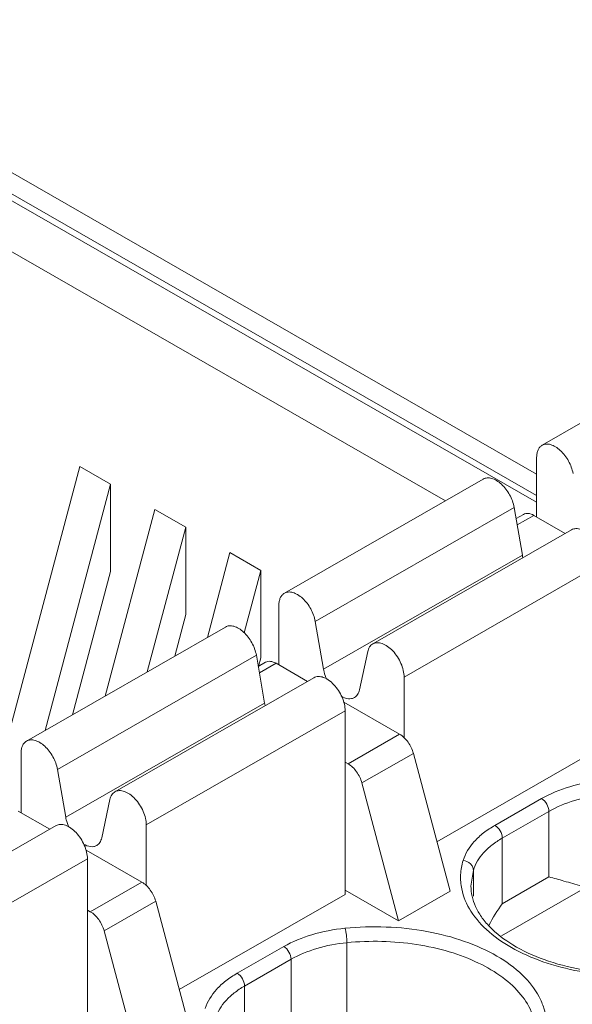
# Model space of a CAD drawing. Header units: centimetres. Extents: x -24.5 to 49.7, y -16.6 to 18.4.
# Tile 133 of 248: x -9.1 to -8.7, y -6.8 to -6.1. Entities that reach past the tile are written whole.
import ezdxf

# ---------------------------------------------------------------- set-up
doc = ezdxf.new("R2010")
doc.units = ezdxf.units.CM
doc.header["$MEASUREMENT"] = 0
doc.layers.add('layer 1', color=7, linetype='Continuous')

msp = doc.modelspace()

# ---------------------------------------------------------------- linework, layer by layer
at = {"layer": 'layer 1', "color": 1, "lineweight": 0}
msp.add_open_spline([(24.98821, 18.39808), (24.98821, 18.39808), (24.98821, -16.60193), (24.98821, -16.60193), (24.98821, -16.60193), (-24.51772, -16.60193), (-24.51772, -16.60193), (-24.51772, -16.60193), (-24.51772, 18.39808), (-24.51772, 18.39808), (-24.51772, 18.39808), (24.98821, 18.39808), (24.98821, 18.39808)], degree=3, knots=[0, 0, 0, 0, 0.25, 0.25, 0.25, 0.5, 0.5, 0.5, 0.75, 0.75, 0.75, 1, 1, 1, 1], dxfattribs=at)
at = {"layer": 'layer 1', "color": 5, "lineweight": 0}
msp.add_open_spline([(-23.26688, 17.18067), (-23.26688, 17.18067), (-23.26688, -15.60944), (-23.26688, -15.60944), (-23.26688, -15.60944), (23.98644, -15.60944), (23.98644, -15.60944)], degree=3, knots=[0, 0, 0, 0, 0.5, 0.5, 0.5, 1, 1, 1, 1], dxfattribs=at)
at = {"layer": 'layer 1', "lineweight": 9}
for points in [[(-9.75316, -6.39323), (-9.75316, -6.39323), (-8.96311, -5.94007), (-8.96311, -5.94007)], [(-8.93237, -5.96437), (-8.93237, -5.96437), (-9.72242, -6.41753), (-9.72242, -6.41753)], [(-8.91839, -5.96573), (-8.91839, -5.96573), (-9.70844, -6.41888), (-9.70844, -6.41888)], [(-8.45296, -6.23269), (-8.45296, -6.23269), (-8.91839, -5.96573), (-8.91839, -5.96573)], [(-8.44478, -6.22799), (-8.44478, -6.22799), (-8.9044, -5.96437), (-8.9044, -5.96437)], [(-9.14199, -6.18062), (-9.14199, -6.18062), (-8.73702, -6.4129), (-8.73702, -6.4129)], [(-9.15316, -6.19316), (-9.15316, -6.19316), (-8.73702, -6.43185), (-8.73702, -6.43185)], [(-9.14199, -6.19501), (-9.14199, -6.19501), (-8.73702, -6.42729), (-8.73702, -6.42729)], [(-9.15316, -6.22753), (-9.15316, -6.22753), (-8.79856, -6.43091), (-8.79856, -6.43091)], [(-8.73334, -6.39351), (-8.73334, -6.39351), (-8.59918, -6.31656), (-8.59918, -6.31656)], [(-8.73702, -6.44188), (-8.73702, -6.44188), (-8.73702, -6.40162), (-8.73702, -6.40162)], [(-9.04534, -6.40773), (-9.04534, -6.40773), (-9.10347, -6.6261), (-9.10347, -6.6261)], [(-9.04534, -6.40773), (-9.04534, -6.40773), (-9.02447, -6.41971), (-9.02447, -6.41971)], [(-9.0687, -6.58586), (-9.0687, -6.58586), (-9.02447, -6.41971), (-9.02447, -6.41971)], [(-9.02447, -6.41971), (-9.02447, -6.41971), (-9.02447, -6.47861), (-9.02447, -6.47861)], [(-8.90725, -6.49326), (-8.90725, -6.49326), (-8.77309, -6.4163), (-8.77309, -6.4163)], [(-9.64136, -7.42884), (-9.64136, -7.42884), (-7.89728, -6.42848), (-7.89728, -6.42848)], [(-8.99466, -6.4368), (-8.99466, -6.4368), (-9.02814, -6.5626), (-9.02814, -6.5626)], [(-8.99466, -6.4368), (-8.99466, -6.4368), (-8.97379, -6.44878), (-8.97379, -6.44878)], [(-8.75223, -6.43539), (-8.75223, -6.43539), (-8.88638, -6.51234), (-8.88638, -6.51234)], [(-8.74667, -6.46762), (-8.74667, -6.46762), (-8.75223, -6.43539), (-8.75223, -6.43539)], [(-8.74595, -6.4401), (-8.74595, -6.4401), (-8.75092, -6.44294), (-8.75092, -6.44294)], [(-7.88734, -6.44569), (-7.88734, -6.44569), (-9.63142, -7.44605), (-9.63142, -7.44605)], [(-8.73896, -6.44077), (-8.73896, -6.44077), (-8.75018, -6.44721), (-8.75018, -6.44721)], [(-8.71773, -6.45295), (-8.71773, -6.45295), (-8.73896, -6.44077), (-8.73896, -6.44077)], [(-8.99975, -6.54631), (-8.99975, -6.54631), (-8.97379, -6.44878), (-8.97379, -6.44878)], [(-8.97379, -6.44878), (-8.97379, -6.44878), (-8.97379, -6.50768), (-8.97379, -6.50768)], [(-8.84762, -6.52746), (-8.84762, -6.52746), (-8.71346, -6.45051), (-8.71346, -6.45051)], [(-8.94397, -6.46587), (-8.94397, -6.46587), (-8.95919, -6.52305), (-8.95919, -6.52305)], [(-8.94397, -6.46587), (-8.94397, -6.46587), (-8.9231, -6.47785), (-8.9231, -6.47785)], [(-8.88082, -6.54457), (-8.88082, -6.54457), (-8.74667, -6.46762), (-8.74667, -6.46762)], [(-8.6923, -6.47287), (-8.6923, -6.47287), (-8.82646, -6.54982), (-8.82646, -6.54982)], [(-8.74667, -6.46762), (-8.74657, -6.46816), (-8.74646, -6.46869), (-8.74633, -6.46923)], [(-9.02447, -6.47861), (-9.02447, -6.47861), (-9.05019, -6.57525), (-9.05019, -6.57525)], [(-8.93434, -6.52004), (-8.93434, -6.52004), (-8.9231, -6.47785), (-8.9231, -6.47785)], [(-8.9231, -6.47785), (-8.9231, -6.47785), (-8.9231, -6.53675), (-8.9231, -6.53675)], [(-8.91093, -6.54164), (-8.91093, -6.54164), (-8.91093, -6.50137), (-8.91093, -6.50137)], [(-8.97379, -6.50768), (-8.97379, -6.50768), (-8.98124, -6.5357), (-8.98124, -6.5357)], [(-8.88638, -6.51234), (-8.88638, -6.51234), (-8.88082, -6.54457), (-8.88082, -6.54457)], [(-9.08116, -6.59301), (-9.08116, -6.59301), (-8.947, -6.51606), (-8.947, -6.51606)], [(-8.85657, -6.55848), (-8.85657, -6.55848), (-8.85101, -6.53262), (-8.85101, -6.53262)], [(-8.92613, -6.53514), (-8.92613, -6.53514), (-9.06029, -6.61209), (-9.06029, -6.61209)], [(-8.92057, -6.56736), (-8.92057, -6.56736), (-8.92613, -6.53514), (-8.92613, -6.53514)], [(-8.91986, -6.53985), (-8.91986, -6.53985), (-8.92483, -6.54269), (-8.92483, -6.54269)], [(-8.9231, -6.53675), (-8.9231, -6.53675), (-8.92466, -6.5426), (-8.92466, -6.5426)], [(-8.91287, -6.54052), (-8.91287, -6.54052), (-8.92409, -6.54697), (-8.92409, -6.54697)], [(-8.91287, -6.54052), (-8.91287, -6.54052), (-8.89164, -6.5527), (-8.89164, -6.5527)], [(-9.02154, -6.62721), (-9.02154, -6.62721), (-8.88738, -6.55026), (-8.88738, -6.55026)], [(-8.82646, -6.54982), (-8.82646, -6.54982), (-8.82646, -6.59081), (-8.82646, -6.59081)], [(-9.05473, -6.64432), (-9.05473, -6.64432), (-8.92057, -6.56736), (-8.92057, -6.56736)], [(-8.86621, -6.57262), (-8.86621, -6.57262), (-9.00037, -6.64957), (-9.00037, -6.64957)], [(-8.92057, -6.56736), (-8.92048, -6.56791), (-8.92037, -6.56844), (-8.92024, -6.56897)], [(-8.86712, -6.56676), (-8.86712, -6.56676), (-8.82949, -6.58835), (-8.82949, -6.58835)], [(-8.86621, -6.69638), (-8.86621, -6.69638), (-8.86621, -6.57262), (-8.86621, -6.57262)], [(-8.86427, -6.6083), (-8.86427, -6.6083), (-8.82949, -6.58835), (-8.82949, -6.58835)], [(-8.80429, -6.66087), (-8.80429, -6.66087), (-8.6923, -6.59663), (-8.6923, -6.59663)], [(-9.08484, -6.64139), (-9.08484, -6.64139), (-9.08484, -6.60112), (-9.08484, -6.60112)], [(-8.82016, -6.60128), (-8.82016, -6.60128), (-8.85493, -6.62123), (-8.85493, -6.62123)], [(-8.79541, -6.69425), (-8.79541, -6.69425), (-8.82016, -6.60128), (-8.82016, -6.60128)], [(-9.06029, -6.61209), (-9.06029, -6.61209), (-9.05473, -6.64432), (-9.05473, -6.64432)], [(-8.86427, -6.6083), (-8.86427, -6.6083), (-8.86621, -6.60719), (-8.86621, -6.60719)], [(-8.85493, -6.62123), (-8.85493, -6.62123), (-8.83019, -6.7142), (-8.83019, -6.7142)], [(-9.03048, -6.65823), (-9.03048, -6.65823), (-9.02492, -6.63238), (-9.02492, -6.63238)], [(-8.76516, -6.64982), (-8.76516, -6.64982), (-8.73373, -6.63179), (-8.73373, -6.63179)], [(-9.06555, -6.65246), (-9.06555, -6.65246), (-9.08678, -6.64028), (-9.08678, -6.64028)], [(-8.72876, -6.6404), (-8.72876, -6.6404), (-8.76019, -6.65842), (-8.76019, -6.65842)], [(-8.72876, -6.68462), (-8.72876, -6.68462), (-8.72876, -6.6404), (-8.72876, -6.6404)], [(-9.19544, -6.72696), (-9.19544, -6.72696), (-9.06128, -6.65001), (-9.06128, -6.65001)], [(-9.00037, -6.64957), (-9.00037, -6.64957), (-9.00037, -6.69056), (-9.00037, -6.69056)], [(-8.76019, -6.65842), (-8.76019, -6.65842), (-8.76019, -6.70264), (-8.76019, -6.70264)], [(-9.04012, -6.67237), (-9.04012, -6.67237), (-9.17428, -6.74932), (-9.17428, -6.74932)], [(-9.0034, -6.6881), (-9.0034, -6.6881), (-9.04104, -6.66651), (-9.04104, -6.66651)], [(-9.04012, -6.79613), (-9.04012, -6.79613), (-9.04012, -6.67237), (-9.04012, -6.67237)], [(-8.77972, -6.67999), (-8.77972, -6.67999), (-8.78135, -6.69074), (-8.78135, -6.69074)], [(-8.77972, -6.67999), (-8.77972, -6.67999), (-8.77972, -6.69748), (-8.77972, -6.69748)], [(-8.76019, -6.70264), (-8.76019, -6.70264), (-8.72876, -6.68462), (-8.72876, -6.68462)], [(-9.03818, -6.70805), (-9.03818, -6.70805), (-9.0034, -6.6881), (-9.0034, -6.6881)], [(-8.70587, -6.69281), (-8.70587, -6.69281), (-8.76085, -6.72434), (-8.76085, -6.72434)], [(-8.9782, -6.76062), (-8.9782, -6.76062), (-8.86621, -6.69638), (-8.86621, -6.69638)], [(-8.86621, -6.69353), (-8.86621, -6.69353), (-8.83019, -6.7142), (-8.83019, -6.7142)], [(-8.79541, -6.69425), (-8.79541, -6.69425), (-8.83019, -6.7142), (-8.83019, -6.7142)], [(-8.99406, -6.70103), (-8.99406, -6.70103), (-9.02885, -6.72098), (-9.02885, -6.72098)], [(-8.96932, -6.79399), (-8.96932, -6.79399), (-8.99406, -6.70103), (-8.99406, -6.70103)], [(-8.76019, -6.70264), (-8.76353, -6.70729), (-8.76655, -6.71217), (-8.76924, -6.71724)], [(-9.04012, -6.70694), (-9.04012, -6.70694), (-9.03818, -6.70805), (-9.03818, -6.70805)], [(-9.02885, -6.72098), (-9.02885, -6.72098), (-9.0041, -6.81394), (-9.0041, -6.81394)], [(-8.93907, -6.74957), (-8.93907, -6.74957), (-8.90764, -6.73154), (-8.90764, -6.73154)], [(-8.86507, -6.7922), (-8.86507, -6.7922), (-8.86507, -6.72894), (-8.86507, -6.72894)], [(-8.90267, -6.74015), (-8.90267, -6.74015), (-8.9341, -6.75818), (-8.9341, -6.75818)], [(-8.90267, -6.78437), (-8.90267, -6.78437), (-8.90267, -6.74015), (-8.90267, -6.74015)], [(-8.9341, -6.75818), (-8.9341, -6.75818), (-8.9341, -6.80239), (-8.9341, -6.80239)]]:
    msp.add_open_spline(points, degree=3, dxfattribs=at)
for points, knots in [([(-8.73702, -6.40162), (-8.73702, -6.40073), (-8.73695, -6.39982), (-8.73678, -6.39894), (-8.73663, -6.39815), (-8.7364, -6.39737), (-8.73606, -6.39663), (-8.73576, -6.39597), (-8.73538, -6.39534), (-8.7349, -6.39479), (-8.73445, -6.39428), (-8.73393, -6.39384), (-8.73334, -6.39351)], [0, 0, 0, 0, 0.25, 0.25, 0.25, 0.5, 0.5, 0.5, 0.75, 0.75, 0.75, 1, 1, 1, 1]), ([(-8.73334, -6.39351), (-8.73254, -6.39305), (-8.73163, -6.39279), (-8.7307, -6.39271), (-8.72967, -6.39262), (-8.72864, -6.39277), (-8.72764, -6.39305), (-8.72649, -6.39338), (-8.72539, -6.39388), (-8.72436, -6.3945), (-8.72318, -6.3952), (-8.7221, -6.39603), (-8.7211, -6.39695), (-8.71885, -6.399), (-8.717, -6.40145), (-8.71552, -6.40413), (-8.71406, -6.40678), (-8.71298, -6.40963), (-8.71247, -6.41259)], [0, 0, 0, 0, 0.166667, 0.166667, 0.166667, 0.333333, 0.333333, 0.333333, 0.5, 0.5, 0.5, 0.666667, 0.666667, 0.666667, 0.833333, 0.833333, 0.833333, 1, 1, 1, 1]), ([(-8.75223, -6.43539), (-8.75273, -6.43243), (-8.75381, -6.42957), (-8.75528, -6.42692), (-8.75674, -6.42425), (-8.75861, -6.42179), (-8.76085, -6.41975), (-8.76185, -6.41883), (-8.76293, -6.418), (-8.76411, -6.4173), (-8.76513, -6.41668), (-8.76623, -6.41618), (-8.76739, -6.41585), (-8.76838, -6.41557), (-8.76942, -6.41543), (-8.77045, -6.41551), (-8.77137, -6.41559), (-8.77229, -6.41585), (-8.77309, -6.4163)], [0, 0, 0, 0, 0.166667, 0.166667, 0.166667, 0.333333, 0.333333, 0.333333, 0.5, 0.5, 0.5, 0.666667, 0.666667, 0.666667, 0.833333, 0.833333, 0.833333, 1, 1, 1, 1]), ([(-8.73896, -6.44077), (-8.74012, -6.44011), (-8.74139, -6.43958), (-8.74274, -6.43947), (-8.74385, -6.43937), (-8.74501, -6.43955), (-8.74595, -6.4401)], [0, 0, 0, 0, 0.5, 0.5, 0.5, 1, 1, 1, 1]), ([(-8.6923, -6.47287), (-8.6923, -6.47137), (-8.6925, -6.46986), (-8.69283, -6.4684), (-8.6932, -6.46678), (-8.69373, -6.46521), (-8.69439, -6.46369), (-8.69507, -6.46212), (-8.69589, -6.4606), (-8.69682, -6.45917), (-8.69774, -6.45776), (-8.69878, -6.45643), (-8.69994, -6.45521), (-8.70101, -6.45407), (-8.70219, -6.45303), (-8.70347, -6.45215), (-8.7046, -6.45137), (-8.7058, -6.45071), (-8.7071, -6.45026), (-8.7082, -6.44987), (-8.70936, -6.44964), (-8.71053, -6.4497), (-8.71155, -6.44974), (-8.71259, -6.45), (-8.71346, -6.45051)], [0, 0, 0, 0, 0.125, 0.125, 0.125, 0.25, 0.25, 0.25, 0.375, 0.375, 0.375, 0.5, 0.5, 0.5, 0.625, 0.625, 0.625, 0.75, 0.75, 0.75, 0.875, 0.875, 0.875, 1, 1, 1, 1]), ([(-8.91093, -6.50137), (-8.91093, -6.50047), (-8.91086, -6.49957), (-8.91069, -6.49869), (-8.91054, -6.4979), (-8.91031, -6.49712), (-8.90998, -6.49638), (-8.90967, -6.49572), (-8.90929, -6.49509), (-8.90881, -6.49454), (-8.90837, -6.49404), (-8.90783, -6.49359), (-8.90725, -6.49326)], [0, 0, 0, 0, 0.25, 0.25, 0.25, 0.5, 0.5, 0.5, 0.75, 0.75, 0.75, 1, 1, 1, 1]), ([(-8.90725, -6.49326), (-8.90646, -6.4928), (-8.90553, -6.49254), (-8.90461, -6.49246), (-8.90358, -6.49237), (-8.90254, -6.49252), (-8.90155, -6.4928), (-8.90039, -6.49312), (-8.89929, -6.49364), (-8.89827, -6.49425), (-8.8971, -6.49494), (-8.89601, -6.49578), (-8.895, -6.4967), (-8.89277, -6.49875), (-8.8909, -6.50121), (-8.88944, -6.50388), (-8.88797, -6.50652), (-8.88689, -6.50938), (-8.88638, -6.51234)], [0, 0, 0, 0, 0.166667, 0.166667, 0.166667, 0.333333, 0.333333, 0.333333, 0.5, 0.5, 0.5, 0.666667, 0.666667, 0.666667, 0.833333, 0.833333, 0.833333, 1, 1, 1, 1]), ([(-8.92613, -6.53514), (-8.92664, -6.53218), (-8.92773, -6.52932), (-8.92919, -6.52668), (-8.93066, -6.524), (-8.93251, -6.52155), (-8.93475, -6.5195), (-8.93576, -6.51858), (-8.93685, -6.51775), (-8.93802, -6.51704), (-8.93905, -6.51643), (-8.94014, -6.51593), (-8.9413, -6.5156), (-8.94229, -6.51532), (-8.94333, -6.51517), (-8.94437, -6.51526), (-8.94529, -6.51534), (-8.94621, -6.5156), (-8.947, -6.51606)], [0, 0, 0, 0, 0.166667, 0.166667, 0.166667, 0.333333, 0.333333, 0.333333, 0.5, 0.5, 0.5, 0.666667, 0.666667, 0.666667, 0.833333, 0.833333, 0.833333, 1, 1, 1, 1]), ([(-8.84762, -6.52746), (-8.84675, -6.52695), (-8.84571, -6.52669), (-8.84469, -6.52664), (-8.84352, -6.52659), (-8.84236, -6.52683), (-8.84127, -6.52721), (-8.83997, -6.52766), (-8.83876, -6.52832), (-8.83763, -6.5291), (-8.83635, -6.52999), (-8.83517, -6.53103), (-8.8341, -6.53216), (-8.83295, -6.53338), (-8.83191, -6.53471), (-8.83098, -6.53612), (-8.83004, -6.53756), (-8.82923, -6.53907), (-8.82855, -6.54064), (-8.82789, -6.54216), (-8.82736, -6.54373), (-8.82699, -6.54535), (-8.82666, -6.54682), (-8.82646, -6.54832), (-8.82646, -6.54982)], [0, 0, 0, 0, 0.125, 0.125, 0.125, 0.25, 0.25, 0.25, 0.375, 0.375, 0.375, 0.5, 0.5, 0.5, 0.625, 0.625, 0.625, 0.75, 0.75, 0.75, 0.875, 0.875, 0.875, 1, 1, 1, 1]), ([(-8.85101, -6.53262), (-8.85077, -6.53153), (-8.85039, -6.53045), (-8.84976, -6.52951), (-8.84921, -6.52867), (-8.84848, -6.52795), (-8.84762, -6.52746)], [0, 0, 0, 0, 0.5, 0.5, 0.5, 1, 1, 1, 1]), ([(-8.91287, -6.54052), (-8.91402, -6.53986), (-8.9153, -6.53934), (-8.91665, -6.53922), (-8.91775, -6.53912), (-8.91891, -6.5393), (-8.91986, -6.53985)], [0, 0, 0, 0, 0.5, 0.5, 0.5, 1, 1, 1, 1]), ([(-8.88082, -6.54457), (-8.88073, -6.54513), (-8.88061, -6.54569), (-8.88047, -6.54624), (-8.88003, -6.548), (-8.8794, -6.54972), (-8.87863, -6.55136)], [0, 0, 0, 0, 0.5, 0.5, 0.5, 1, 1, 1, 1]), ([(-8.86621, -6.57262), (-8.86621, -6.57112), (-8.86641, -6.56961), (-8.86675, -6.56815), (-8.86711, -6.56654), (-8.86764, -6.56496), (-8.8683, -6.56344), (-8.86898, -6.56187), (-8.86979, -6.56035), (-8.87074, -6.55892), (-8.87166, -6.55751), (-8.8727, -6.55618), (-8.87385, -6.55496), (-8.87492, -6.55382), (-8.8761, -6.55278), (-8.87738, -6.5519), (-8.87851, -6.55112), (-8.87972, -6.55046), (-8.88101, -6.55001), (-8.88211, -6.54963), (-8.88327, -6.5494), (-8.88445, -6.54945), (-8.88547, -6.54949), (-8.8865, -6.54976), (-8.88738, -6.55026)], [0, 0, 0, 0, 0.125, 0.125, 0.125, 0.25, 0.25, 0.25, 0.375, 0.375, 0.375, 0.5, 0.5, 0.5, 0.625, 0.625, 0.625, 0.75, 0.75, 0.75, 0.875, 0.875, 0.875, 1, 1, 1, 1]), ([(-8.85996, -6.56365), (-8.8591, -6.56316), (-8.85837, -6.56242), (-8.85782, -6.5616), (-8.8572, -6.56065), (-8.8568, -6.55957), (-8.85657, -6.55848)], [0, 0, 0, 0, 0.5, 0.5, 0.5, 1, 1, 1, 1]), ([(-8.8689, -6.56268), (-8.86742, -6.56356), (-8.86577, -6.56423), (-8.86406, -6.56441), (-8.86333, -6.5645), (-8.86259, -6.56448), (-8.86188, -6.56435), (-8.8612, -6.56422), (-8.86055, -6.56398), (-8.85996, -6.56365)], [0, 0, 0, 0, 0.333333, 0.333333, 0.333333, 0.666667, 0.666667, 0.666667, 1, 1, 1, 1]), ([(-9.08484, -6.60112), (-9.08484, -6.60022), (-9.08477, -6.59932), (-9.0846, -6.59844), (-9.08445, -6.59764), (-9.08422, -6.59686), (-9.08389, -6.59613), (-9.08359, -6.59547), (-9.0832, -6.59485), (-9.08272, -6.5943), (-9.08228, -6.59379), (-9.08174, -6.59334), (-9.08116, -6.59301)], [0, 0, 0, 0, 0.25, 0.25, 0.25, 0.5, 0.5, 0.5, 0.75, 0.75, 0.75, 1, 1, 1, 1]), ([(-9.08116, -6.59301), (-9.08037, -6.59255), (-9.07945, -6.59229), (-9.07853, -6.59221), (-9.07749, -6.59213), (-9.07645, -6.59227), (-9.07546, -6.59255), (-9.0743, -6.59288), (-9.07321, -6.59339), (-9.07218, -6.594), (-9.07101, -6.5947), (-9.06993, -6.59553), (-9.06891, -6.59645), (-9.06667, -6.59849), (-9.06482, -6.60095), (-9.06334, -6.60362), (-9.06189, -6.60627), (-9.0608, -6.60913), (-9.06029, -6.61209)], [0, 0, 0, 0, 0.166667, 0.166667, 0.166667, 0.333333, 0.333333, 0.333333, 0.5, 0.5, 0.5, 0.666667, 0.666667, 0.666667, 0.833333, 0.833333, 0.833333, 1, 1, 1, 1]), ([(-8.82016, -6.60128), (-8.82087, -6.59857), (-8.82213, -6.596), (-8.82379, -6.5937), (-8.82533, -6.59156), (-8.82723, -6.58965), (-8.82949, -6.58835)], [0, 0, 0, 0, 0.5, 0.5, 0.5, 1, 1, 1, 1]), ([(-8.86427, -6.6083), (-8.86202, -6.6096), (-8.86012, -6.61151), (-8.85857, -6.61365), (-8.85691, -6.61595), (-8.85566, -6.61852), (-8.85493, -6.62123)], [0, 0, 0, 0, 0.5, 0.5, 0.5, 1, 1, 1, 1]), ([(-8.69245, -6.61948), (-8.69998, -6.62023), (-8.70746, -6.62163), (-8.71474, -6.62381), (-8.72134, -6.62578), (-8.72778, -6.62837), (-8.73373, -6.63179)], [0, 0, 0, 0, 0.5, 0.5, 0.5, 1, 1, 1, 1]), ([(-9.02154, -6.62721), (-9.02065, -6.6267), (-9.01963, -6.62644), (-9.0186, -6.6264), (-9.01743, -6.62634), (-9.01627, -6.62657), (-9.01517, -6.62696), (-9.01388, -6.62741), (-9.01266, -6.62807), (-9.01154, -6.62885), (-9.01026, -6.62974), (-9.00909, -6.63078), (-9.00801, -6.63191), (-9.00686, -6.63313), (-9.00582, -6.63446), (-9.0049, -6.63587), (-9.00396, -6.63731), (-9.00314, -6.63882), (-9.00246, -6.6404), (-9.0018, -6.64191), (-9.00127, -6.64348), (-9.00091, -6.6451), (-9.00057, -6.64657), (-9.00037, -6.64807), (-9.00037, -6.64957)], [0, 0, 0, 0, 0.125, 0.125, 0.125, 0.25, 0.25, 0.25, 0.375, 0.375, 0.375, 0.5, 0.5, 0.5, 0.625, 0.625, 0.625, 0.75, 0.75, 0.75, 0.875, 0.875, 0.875, 1, 1, 1, 1]), ([(-9.02492, -6.63238), (-9.02469, -6.63128), (-9.02429, -6.6302), (-9.02367, -6.62926), (-9.02312, -6.62843), (-9.02239, -6.6277), (-9.02154, -6.62721)], [0, 0, 0, 0, 0.5, 0.5, 0.5, 1, 1, 1, 1]), ([(-8.72876, -6.6404), (-8.72876, -6.63869), (-8.72935, -6.63701), (-8.73022, -6.63549), (-8.73109, -6.63398), (-8.73225, -6.63264), (-8.73373, -6.63179)], [0, 0, 0, 0, 0.5, 0.5, 0.5, 1, 1, 1, 1]), ([(-8.69116, -6.6292), (-8.69802, -6.62988), (-8.70483, -6.63116), (-8.71147, -6.63313), (-8.71748, -6.63492), (-8.72334, -6.63728), (-8.72876, -6.6404)], [0, 0, 0, 0, 0.5, 0.5, 0.5, 1, 1, 1, 1]), ([(-9.05473, -6.64432), (-9.05463, -6.64488), (-9.05452, -6.64544), (-9.05438, -6.64599), (-9.05394, -6.64775), (-9.05331, -6.64947), (-9.05254, -6.65111)], [0, 0, 0, 0, 0.5, 0.5, 0.5, 1, 1, 1, 1]), ([(-9.04012, -6.67237), (-9.04012, -6.67087), (-9.04032, -6.66937), (-9.04066, -6.6679), (-9.04102, -6.66628), (-9.04155, -6.66471), (-9.04221, -6.66319), (-9.04289, -6.66162), (-9.04371, -6.66011), (-9.04465, -6.65867), (-9.04557, -6.65726), (-9.04661, -6.65593), (-9.04776, -6.65471), (-9.04884, -6.65357), (-9.05, -6.65254), (-9.05129, -6.65165), (-9.05241, -6.65087), (-9.05363, -6.65021), (-9.05492, -6.64976), (-9.05603, -6.64938), (-9.05719, -6.64915), (-9.05835, -6.64919), (-9.05938, -6.64924), (-9.0604, -6.6495), (-9.06128, -6.65001)], [0, 0, 0, 0, 0.125, 0.125, 0.125, 0.25, 0.25, 0.25, 0.375, 0.375, 0.375, 0.5, 0.5, 0.5, 0.625, 0.625, 0.625, 0.75, 0.75, 0.75, 0.875, 0.875, 0.875, 1, 1, 1, 1]), ([(-8.76516, -6.64982), (-8.76783, -6.65135), (-8.77042, -6.65307), (-8.77285, -6.65496), (-8.77508, -6.65671), (-8.77719, -6.65861), (-8.77909, -6.66073), (-8.78243, -6.66444), (-8.7852, -6.6688), (-8.78664, -6.67354)], [0, 0, 0, 0, 0.333333, 0.333333, 0.333333, 0.666667, 0.666667, 0.666667, 1, 1, 1, 1]), ([(-8.76516, -6.64982), (-8.76368, -6.65066), (-8.76251, -6.65201), (-8.76164, -6.65352), (-8.76077, -6.65503), (-8.76019, -6.65672), (-8.76019, -6.65842)], [0, 0, 0, 0, 0.5, 0.5, 0.5, 1, 1, 1, 1]), ([(-9.03387, -6.6634), (-9.03301, -6.6629), (-9.03228, -6.66218), (-9.03173, -6.66134), (-9.03111, -6.6604), (-9.03071, -6.65933), (-9.03048, -6.65823)], [0, 0, 0, 0, 0.5, 0.5, 0.5, 1, 1, 1, 1]), ([(-8.76019, -6.65842), (-8.76262, -6.65982), (-8.76497, -6.66137), (-8.76719, -6.6631), (-8.76921, -6.66469), (-8.77112, -6.66642), (-8.77286, -6.66834), (-8.7759, -6.67171), (-8.77841, -6.67568), (-8.77972, -6.67999)], [0, 0, 0, 0, 0.333333, 0.333333, 0.333333, 0.666667, 0.666667, 0.666667, 1, 1, 1, 1]), ([(-9.0428, -6.66243), (-9.04133, -6.66331), (-9.03968, -6.66399), (-9.03797, -6.66417), (-9.03724, -6.66425), (-9.0365, -6.66423), (-9.03578, -6.6641), (-9.03511, -6.66397), (-9.03446, -6.66373), (-9.03387, -6.6634)], [0, 0, 0, 0, 0.333333, 0.333333, 0.333333, 0.666667, 0.666667, 0.666667, 1, 1, 1, 1]), ([(-8.78664, -6.67354), (-8.78759, -6.67664), (-8.78816, -6.67985), (-8.78832, -6.68309), (-8.78848, -6.68631), (-8.78823, -6.68955), (-8.78759, -6.69269)], [0, 0, 0, 0, 0.5, 0.5, 0.5, 1, 1, 1, 1]), ([(-8.78664, -6.67354), (-8.78487, -6.67372), (-8.78307, -6.67449), (-8.78175, -6.67572), (-8.78113, -6.6763), (-8.78061, -6.67697), (-8.78025, -6.67774), (-8.77992, -6.67844), (-8.77972, -6.67922), (-8.77972, -6.67999)], [0, 0, 0, 0, 0.333333, 0.333333, 0.333333, 0.666667, 0.666667, 0.666667, 1, 1, 1, 1]), ([(-8.70675, -6.69091), (-8.71068, -6.68971), (-8.71462, -6.68852), (-8.71858, -6.68737), (-8.72196, -6.6864), (-8.72535, -6.68545), (-8.72876, -6.68462)], [0, 0, 0, 0, 0.5, 0.5, 0.5, 1, 1, 1, 1]), ([(-8.99406, -6.70103), (-8.99479, -6.69832), (-8.99604, -6.69576), (-8.9977, -6.69345), (-8.99925, -6.69131), (-9.00114, -6.6894), (-9.0034, -6.6881)], [0, 0, 0, 0, 0.5, 0.5, 0.5, 1, 1, 1, 1]), ([(-8.78759, -6.69269), (-8.7865, -6.69803), (-8.78428, -6.70316), (-8.78134, -6.70779), (-8.77803, -6.71301), (-8.77382, -6.7176), (-8.76916, -6.72164), (-8.76383, -6.72626), (-8.75792, -6.73017), (-8.75172, -6.7335), (-8.74477, -6.73724), (-8.73745, -6.74027), (-8.72996, -6.74272), (-8.72184, -6.74538), (-8.7135, -6.74738), (-8.70507, -6.7488), (-8.69625, -6.75028), (-8.68734, -6.75113), (-8.67841, -6.7514), (-8.6694, -6.75166), (-8.66037, -6.75133), (-8.65142, -6.75038), (-8.6427, -6.74946), (-8.63404, -6.74795), (-8.62556, -6.74581)], [0, 0, 0, 0, 0.125, 0.125, 0.125, 0.25, 0.25, 0.25, 0.375, 0.375, 0.375, 0.5, 0.5, 0.5, 0.625, 0.625, 0.625, 0.75, 0.75, 0.75, 0.875, 0.875, 0.875, 1, 1, 1, 1]), ([(-8.78135, -6.69074), (-8.78135, -6.69304), (-8.78109, -6.69536), (-8.78058, -6.69761), (-8.78005, -6.69999), (-8.77927, -6.70231), (-8.77826, -6.70453), (-8.77717, -6.70694), (-8.77584, -6.70923), (-8.77433, -6.71141), (-8.77266, -6.71379), (-8.77079, -6.71602), (-8.76877, -6.7181), (-8.76414, -6.72289), (-8.75875, -6.72695), (-8.75304, -6.73041), (-8.74639, -6.73445), (-8.7393, -6.73769), (-8.732, -6.74034), (-8.7239, -6.74327), (-8.71554, -6.74548), (-8.70706, -6.74706), (-8.6981, -6.74873), (-8.689, -6.74972), (-8.67989, -6.75007), (-8.67066, -6.75043), (-8.66142, -6.75012), (-8.65224, -6.74916), (-8.64335, -6.74823), (-8.63452, -6.74666), (-8.62588, -6.74439)], [0, 0, 0, 0, 0.1, 0.1, 0.1, 0.2, 0.2, 0.2, 0.3, 0.3, 0.3, 0.4, 0.4, 0.4, 0.5, 0.5, 0.5, 0.6, 0.6, 0.6, 0.7, 0.7, 0.7, 0.8, 0.8, 0.8, 0.9, 0.9, 0.9, 1, 1, 1, 1]), ([(-9.03818, -6.70805), (-9.03592, -6.70935), (-9.03403, -6.71126), (-9.03249, -6.7134), (-9.03082, -6.71571), (-9.02957, -6.71827), (-9.02885, -6.72098)], [0, 0, 0, 0, 0.5, 0.5, 0.5, 1, 1, 1, 1]), ([(-8.86636, -6.71923), (-8.87389, -6.71998), (-8.88138, -6.72139), (-8.88866, -6.72356), (-8.89525, -6.72553), (-8.90168, -6.72813), (-8.90764, -6.73154)], [0, 0, 0, 0, 0.5, 0.5, 0.5, 1, 1, 1, 1]), ([(-8.73242, -6.79714), (-8.73157, -6.79456), (-8.73096, -6.79188), (-8.73065, -6.78917), (-8.73034, -6.78651), (-8.73031, -6.78382), (-8.73056, -6.78115), (-8.73081, -6.77845), (-8.73135, -6.77577), (-8.73216, -6.77318), (-8.73299, -6.77048), (-8.73409, -6.76787), (-8.73541, -6.76537), (-8.7383, -6.75991), (-8.74225, -6.75502), (-8.7467, -6.75072), (-8.75182, -6.74577), (-8.75764, -6.74161), (-8.76378, -6.73804), (-8.77071, -6.734), (-8.77808, -6.73073), (-8.78564, -6.72807), (-8.7939, -6.72516), (-8.8024, -6.72297), (-8.81103, -6.72138), (-8.82923, -6.71805), (-8.84799, -6.71739), (-8.86636, -6.71923)], [0, 0, 0, 0, 0.111111, 0.111111, 0.111111, 0.222222, 0.222222, 0.222222, 0.333333, 0.333333, 0.333333, 0.444444, 0.444444, 0.444444, 0.555556, 0.555556, 0.555556, 0.666667, 0.666667, 0.666667, 0.777778, 0.777778, 0.777778, 0.888889, 0.888889, 0.888889, 1, 1, 1, 1]), ([(-8.86507, -6.72894), (-8.86507, -6.7272), (-8.86521, -6.72545), (-8.86542, -6.72371), (-8.86553, -6.72286), (-8.86566, -6.72202), (-8.86582, -6.72117), (-8.86594, -6.72052), (-8.86608, -6.71986), (-8.86627, -6.71922)], [0, 0, 0, 0, 0.333333, 0.333333, 0.333333, 0.666667, 0.666667, 0.666667, 1, 1, 1, 1]), ([(-8.90267, -6.74015), (-8.90267, -6.73845), (-8.90325, -6.73676), (-8.90413, -6.73524), (-8.905, -6.73373), (-8.90617, -6.73239), (-8.90764, -6.73154)], [0, 0, 0, 0, 0.5, 0.5, 0.5, 1, 1, 1, 1]), ([(-8.86507, -6.72894), (-8.87193, -6.72963), (-8.87875, -6.73091), (-8.88538, -6.73288), (-8.89139, -6.73467), (-8.89725, -6.73704), (-8.90267, -6.74015)], [0, 0, 0, 0, 0.5, 0.5, 0.5, 1, 1, 1, 1]), ([(-8.73742, -6.79049), (-8.73742, -6.78591), (-8.73834, -6.78128), (-8.73999, -6.77698), (-8.74179, -6.7723), (-8.74445, -6.76799), (-8.7476, -6.76411), (-8.75116, -6.75972), (-8.75536, -6.75587), (-8.75988, -6.75249), (-8.76499, -6.74866), (-8.77051, -6.74543), (-8.77625, -6.74266), (-8.7826, -6.7396), (-8.7892, -6.73712), (-8.79594, -6.7351), (-8.80317, -6.73294), (-8.81056, -6.73131), (-8.81801, -6.73016), (-8.82576, -6.72897), (-8.83358, -6.72828), (-8.84143, -6.72808), (-8.84932, -6.72788), (-8.85722, -6.72816), (-8.86507, -6.72894)], [0, 0, 0, 0, 0.125, 0.125, 0.125, 0.25, 0.25, 0.25, 0.375, 0.375, 0.375, 0.5, 0.5, 0.5, 0.625, 0.625, 0.625, 0.75, 0.75, 0.75, 0.875, 0.875, 0.875, 1, 1, 1, 1]), ([(-8.93907, -6.74957), (-8.94174, -6.7511), (-8.94433, -6.75282), (-8.94676, -6.75472), (-8.949, -6.75646), (-8.95109, -6.75836), (-8.953, -6.76048), (-8.95635, -6.76419), (-8.95911, -6.76855), (-8.96056, -6.77329)], [0, 0, 0, 0, 0.333333, 0.333333, 0.333333, 0.666667, 0.666667, 0.666667, 1, 1, 1, 1]), ([(-8.93907, -6.74957), (-8.93759, -6.75041), (-8.93643, -6.75175), (-8.93555, -6.75327), (-8.93468, -6.75478), (-8.9341, -6.75647), (-8.9341, -6.75818)], [0, 0, 0, 0, 0.5, 0.5, 0.5, 1, 1, 1, 1]), ([(-8.9341, -6.75818), (-8.93653, -6.75957), (-8.93888, -6.76113), (-8.94109, -6.76286), (-8.94312, -6.76444), (-8.94503, -6.76617), (-8.94677, -6.76809), (-8.9498, -6.77147), (-8.95232, -6.77543), (-8.95363, -6.77974)], [0, 0, 0, 0, 0.333333, 0.333333, 0.333333, 0.666667, 0.666667, 0.666667, 1, 1, 1, 1])]:
    msp.add_open_spline(points, degree=3, knots=knots, dxfattribs=at)

doc.saveas('drawing.dxf')
